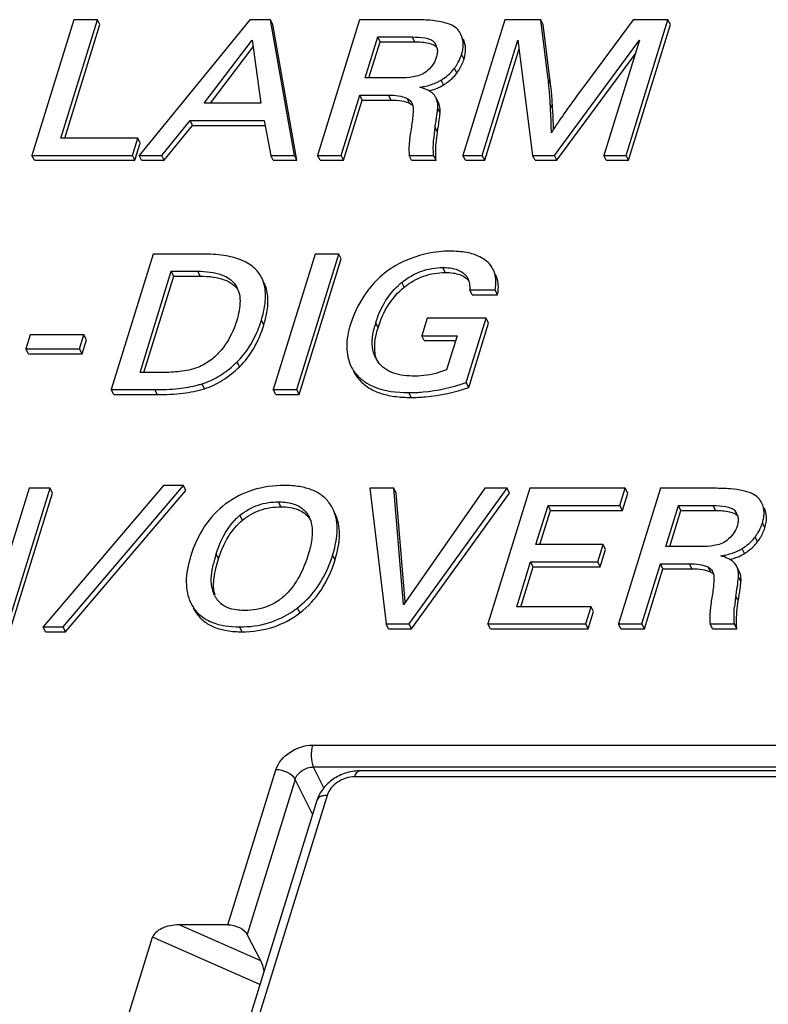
# Model space of a CAD drawing. Header units: millimetres. Extents: x 0 to 594, y 0 to 420.
# Tile 58 of 120: x 380.05 to 385.75, y 186.53 to 194.04. Entities that reach past the tile are written whole.
import ezdxf

# ---------------------------------------------------------------- set-up
doc = ezdxf.new("R2010")
doc.units = ezdxf.units.MM
doc.header["$LTSCALE"] = 32.67
doc.layers.get('0').update_dxf_attribs({"linetype": 'CONTINUOUS'})

msp = doc.modelspace()

# ---------------------------------------------------------------- linework, layer by layer
at = {"color": 7, "linetype": 'CONTINUOUS'}
for p, q in [((380.45892, 194.03646), (380.13939, 193.00247)), ((380.35854, 193.13352), (380.63757, 194.03646)), ((380.63757, 194.03646), (380.45892, 194.03646)), ((380.65587, 193.99917), (380.63757, 194.03646)), ((381.79749, 194.03646), (380.95642, 193.00247)), ((381.95497, 194.03646), (381.79749, 194.03646)), ((382.13835, 193.00247), (381.95497, 194.03646)), ((381.97327, 193.99917), (381.95497, 194.03646)), ((382.63483, 194.03646), (382.3153, 193.00247)), ((383.04631, 194.03646), (382.63483, 194.03646)), ((383.74141, 194.03646), (383.42189, 193.00247)), ((384.01404, 194.03646), (383.74141, 194.03646)), ((384.07157, 193.58427), (384.01404, 194.03646)), ((384.03234, 193.99917), (384.01404, 194.03646)), ((384.71761, 194.03646), (384.34186, 193.52739)), ((384.66393, 193.00247), (384.98346, 194.03646)), ((384.98346, 194.03646), (384.71761, 194.03646)), ((385.00176, 193.99917), (384.98346, 194.03646)), ((380.38836, 193.13352), (380.65587, 193.99917)), ((382.15665, 192.96517), (381.97327, 193.99917)), ((384.08987, 193.54697), (384.03234, 193.99917)), ((384.68224, 192.96517), (385.00176, 193.99917)), ((381.45155, 193.39922), (381.81738, 193.88165)), ((381.81738, 193.88165), (381.88335, 193.39922)), ((382.67619, 193.59219), (382.77276, 193.90469)), ((382.70601, 193.59219), (382.79106, 193.8674)), ((382.79106, 193.8674), (382.77276, 193.90469)), ((382.77276, 193.90469), (383.03607, 193.90469)), ((382.79106, 193.8674), (383.05437, 193.8674)), ((383.5692, 193.00247), (383.84089, 193.88165)), ((383.84089, 193.88165), (383.95274, 193.00247)), ((384.11953, 193.00247), (384.76714, 193.88165)), ((384.76714, 193.88165), (384.49545, 193.00247)), ((381.49814, 193.39922), (381.8245, 193.8296)), ((383.58751, 192.96517), (383.84959, 193.81328)), ((384.13783, 192.96517), (384.73405, 193.77459)), ((382.9395, 193.59219), (382.67619, 193.59219)), ((382.49395, 193.00247), (382.63569, 193.46114)), ((382.51225, 192.96517), (382.65399, 193.42385)), ((382.65399, 193.42385), (382.63569, 193.46114)), ((382.63569, 193.46114), (382.85582, 193.46114)), ((382.65399, 193.42385), (382.87412, 193.42385)), ((383.23511, 193.40332), (383.21681, 193.44062)), ((381.88335, 193.39922), (381.45155, 193.39922)), ((381.12744, 193.00247), (381.34332, 193.26817)), ((381.36162, 193.23087), (381.34332, 193.26817)), ((381.34332, 193.26817), (381.9072, 193.26817)), ((381.9072, 193.26817), (381.95801, 193.00247)), ((381.14575, 192.96517), (381.36162, 193.23087)), ((381.36162, 193.23087), (381.91433, 193.23087)), ((380.94442, 193.13352), (380.35854, 193.13352)), ((380.90393, 193.00247), (380.94442, 193.13352)), ((380.96273, 193.09622), (380.94442, 193.13352)), ((380.92223, 192.96517), (380.96273, 193.09622)), ((380.1577, 192.96517), (380.13939, 193.00247)), ((380.13939, 193.00247), (380.90393, 193.00247)), ((380.1577, 192.96517), (380.92223, 192.96517)), ((380.92223, 192.96517), (380.90393, 193.00247)), ((380.97472, 192.96517), (380.95642, 193.00247)), ((380.95642, 193.00247), (381.12744, 193.00247)), ((380.97472, 192.96517), (381.14575, 192.96517)), ((381.14575, 192.96517), (381.12744, 193.00247)), ((381.97632, 192.96517), (381.95801, 193.00247)), ((381.95801, 193.00247), (382.13835, 193.00247)), ((381.97632, 192.96517), (382.15665, 192.96517)), ((382.15665, 192.96517), (382.13835, 193.00247)), ((382.33361, 192.96517), (382.3153, 193.00247)), ((382.3153, 193.00247), (382.49395, 193.00247)), ((382.33361, 192.96517), (382.51225, 192.96517)), ((382.51225, 192.96517), (382.49395, 193.00247)), ((383.03125, 192.96517), (383.01295, 193.00247)), ((383.01295, 193.00247), (383.19837, 193.00247)), ((383.03125, 192.96517), (383.21667, 192.96517)), ((383.21667, 192.96517), (383.19837, 193.00247)), ((383.44019, 192.96517), (383.42189, 193.00247)), ((383.42189, 193.00247), (383.5692, 193.00247)), ((383.44019, 192.96517), (383.58751, 192.96517)), ((383.58751, 192.96517), (383.5692, 193.00247)), ((383.97104, 192.96517), (383.95274, 193.00247)), ((383.95274, 193.00247), (384.11953, 193.00247)), ((383.97104, 192.96517), (384.13783, 192.96517)), ((384.13783, 192.96517), (384.11953, 193.00247)), ((384.51375, 192.96517), (384.49545, 193.00247)), ((384.49545, 193.00247), (384.66393, 193.00247)), ((384.51375, 192.96517), (384.68224, 192.96517)), ((384.68224, 192.96517), (384.66393, 193.00247)), ((381.0627, 192.25048), (380.74317, 191.21649)), ((381.43607, 192.25048), (381.0627, 192.25048)), ((382.29712, 192.25048), (381.9776, 191.21649)), ((382.15624, 191.21649), (382.47577, 192.25048)), ((382.17454, 191.17919), (382.49407, 192.21318)), ((382.47577, 192.25048), (382.29712, 192.25048)), ((382.49407, 192.21318), (382.47577, 192.25048)), ((380.96231, 191.34753), (381.20062, 192.11871)), ((380.99214, 191.34753), (381.21893, 192.08141)), ((381.21893, 192.08141), (381.20062, 192.11871)), ((381.20062, 192.11871), (381.40213, 192.11871)), ((381.21893, 192.08141), (381.42043, 192.08141)), ((383.49177, 191.94028), (383.47347, 191.97758)), ((383.47347, 191.97758), (383.66735, 191.97758)), ((383.49177, 191.94028), (383.68565, 191.94028)), ((383.68565, 191.94028), (383.66735, 191.97758)), ((383.14995, 191.76084), (383.10879, 191.62763)), ((383.59868, 191.76084), (383.14995, 191.76084)), ((383.44737, 191.27121), (383.59868, 191.76084)), ((383.61698, 191.72355), (383.59868, 191.76084)), ((383.46568, 191.23391), (383.61698, 191.72355)), ((380.12632, 191.63411), (380.09339, 191.52755)), ((380.53526, 191.63411), (380.12632, 191.63411)), ((380.50233, 191.52755), (380.53526, 191.63411)), ((380.55356, 191.59682), (380.53526, 191.63411)), ((383.12709, 191.59034), (383.10879, 191.62763)), ((383.10879, 191.62763), (383.37718, 191.62763)), ((383.37718, 191.62763), (383.29663, 191.36698)), ((380.52063, 191.49025), (380.55356, 191.59682)), ((383.12709, 191.59034), (383.36565, 191.59034)), ((380.11169, 191.49025), (380.09339, 191.52755)), ((380.09339, 191.52755), (380.50233, 191.52755)), ((380.11169, 191.49025), (380.52063, 191.49025)), ((380.52063, 191.49025), (380.50233, 191.52755)), ((381.13249, 191.34753), (380.96231, 191.34753)), ((383.46568, 191.23391), (383.44737, 191.27121)), ((380.76147, 191.17919), (380.74317, 191.21649)), ((380.74317, 191.21649), (381.07421, 191.21649)), ((380.76147, 191.17919), (381.09252, 191.17919)), ((381.9959, 191.17919), (381.9776, 191.21649)), ((381.9776, 191.21649), (382.15624, 191.21649)), ((381.9959, 191.17919), (382.17454, 191.17919)), ((382.17454, 191.17919), (382.15624, 191.21649)), ((381.13976, 190.48609), (380.22415, 189.40818)), ((380.3774, 189.40818), (381.293, 190.48609)), ((381.293, 190.48609), (381.13976, 190.48609)), ((381.3113, 190.4488), (381.293, 190.48609)), ((380.11709, 190.46449), (379.86543, 189.65012)), ((379.95843, 189.4305), (380.27796, 190.46449)), ((379.97673, 189.3932), (380.29626, 190.42719)), ((380.27796, 190.46449), (380.11709, 190.46449)), ((380.29626, 190.42719), (380.27796, 190.46449)), ((380.3957, 189.37088), (381.3113, 190.4488)), ((382.7121, 190.46449), (382.83622, 189.4305)), ((382.89582, 190.46449), (382.7121, 190.46449)), ((382.96944, 189.57667), (382.89582, 190.46449)), ((382.91412, 190.42719), (382.89582, 190.46449)), ((382.98303, 189.59619), (382.91412, 190.42719)), ((383.58754, 190.46449), (382.96944, 189.57667)), ((383.01148, 189.4305), (383.75772, 190.46449)), ((383.02978, 189.3932), (383.77602, 190.42719)), ((383.75772, 190.46449), (383.58754, 190.46449)), ((383.93213, 190.46449), (383.6126, 189.4305)), ((383.77602, 190.42719), (383.75772, 190.46449)), ((384.65856, 190.46449), (383.93213, 190.46449)), ((384.92611, 190.46449), (384.60658, 189.4305)), ((384.61784, 190.33272), (384.65856, 190.46449)), ((384.63615, 190.29543), (384.67687, 190.42719)), ((384.67687, 190.42719), (384.65856, 190.46449)), ((385.33758, 190.46449), (384.92611, 190.46449)), ((383.97816, 190.03534), (384.07006, 190.33272)), ((384.08836, 190.29543), (384.07006, 190.33272)), ((384.07006, 190.33272), (384.61784, 190.33272)), ((384.63615, 190.29543), (384.61784, 190.33272)), ((384.96746, 190.02022), (385.06403, 190.33272)), ((385.08233, 190.29543), (385.06403, 190.33272)), ((385.06403, 190.33272), (385.32734, 190.33272)), ((382.24416, 190.25712), (382.25047, 190.2462)), ((384.00799, 190.03534), (384.08836, 190.29543)), ((384.08836, 190.29543), (384.63615, 190.29543)), ((384.99729, 190.02022), (385.08233, 190.29543)), ((385.08233, 190.29543), (385.34564, 190.29543)), ((384.48954, 190.03534), (383.97816, 190.03534)), ((384.44882, 189.90357), (384.48954, 190.03534)), ((384.50784, 189.99805), (384.48954, 190.03534)), ((384.46712, 189.86628), (384.50784, 189.99805)), ((385.23077, 190.02022), (384.96746, 190.02022)), ((383.83174, 189.56155), (383.93744, 189.90357)), ((383.95574, 189.86628), (383.93744, 189.90357)), ((383.93744, 189.90357), (384.44882, 189.90357)), ((384.46712, 189.86628), (384.44882, 189.90357)), ((384.78522, 189.4305), (384.92696, 189.88917)), ((384.94527, 189.85188), (384.92696, 189.88917)), ((384.92696, 189.88917), (385.14709, 189.88917)), ((383.86157, 189.56155), (383.95574, 189.86628)), ((383.95574, 189.86628), (384.46712, 189.86628)), ((384.80353, 189.3932), (384.94527, 189.85188)), ((384.94527, 189.85188), (385.1654, 189.85188)), ((385.52639, 189.83135), (385.50809, 189.86864)), ((384.39901, 189.56155), (383.83174, 189.56155)), ((384.35851, 189.4305), (384.39901, 189.56155)), ((384.37681, 189.3932), (384.41731, 189.52425)), ((384.41731, 189.52425), (384.39901, 189.56155)), ((382.85452, 189.3932), (382.83622, 189.4305)), ((382.83622, 189.4305), (383.01148, 189.4305)), ((383.02978, 189.3932), (383.01148, 189.4305)), ((383.63091, 189.3932), (383.6126, 189.4305)), ((383.6126, 189.4305), (384.35851, 189.4305)), ((384.37681, 189.3932), (384.35851, 189.4305)), ((384.62488, 189.3932), (384.60658, 189.4305)), ((384.60658, 189.4305), (384.78522, 189.4305)), ((384.80353, 189.3932), (384.78522, 189.4305)), ((385.32253, 189.3932), (385.30423, 189.4305)), ((385.30423, 189.4305), (385.48964, 189.4305)), ((385.50795, 189.3932), (385.48964, 189.4305)), ((380.24246, 189.37088), (380.22415, 189.40818)), ((380.22415, 189.40818), (380.3774, 189.40818)), ((380.24246, 189.37088), (380.3957, 189.37088)), ((380.3957, 189.37088), (380.3774, 189.40818)), ((382.85452, 189.3932), (383.02978, 189.3932)), ((383.63091, 189.3932), (384.37681, 189.3932)), ((384.62488, 189.3932), (384.80353, 189.3932)), ((385.32253, 189.3932), (385.50795, 189.3932)), ((392.85684, 188.31062), (382.63307, 188.31062)), ((382.30905, 188.08505), (381.11809, 184.23108)), ((381.63225, 187.13722), (381.26, 187.13722)), ((380.53544, 185.35124), (381.0583, 187.04322)), ((381.88264, 186.86279), (381.77873, 187.06393))]:
    msp.add_line(p, q, dxfattribs=at)
at = {"color": 9, "linetype": 'CONTINUOUS'}
for p, q in [((383.05437, 193.8674), (383.03607, 193.90469)), ((383.42998, 193.73491), (383.41168, 193.7722)), ((383.37492, 193.62917), (383.35662, 193.66647)), ((383.27463, 193.53905), (383.25633, 193.57635)), ((384.08987, 193.54697), (384.07157, 193.58427)), ((382.87412, 193.42385), (382.85582, 193.46114)), ((383.01557, 193.39936), (382.99727, 193.43666)), ((383.24003, 193.39144), (383.22172, 193.42874)), ((383.24834, 193.3252), (383.23004, 193.3625)), ((384.10523, 193.35832), (384.08693, 193.39562)), ((383.22791, 193.17896), (383.2096, 193.21625)), ((383.28752, 192.10949), (383.26922, 192.14679)), ((381.42043, 192.08141), (381.40213, 192.11871)), ((382.97399, 191.99648), (382.95569, 192.03378)), ((381.9046, 191.70843), (381.8863, 191.74572)), ((382.77551, 191.68826), (382.75721, 191.72556)), ((381.72027, 191.39079), (381.70197, 191.42808)), ((382.62822, 191.29656), (382.60991, 191.33385)), ((381.45259, 191.22383), (381.43429, 191.26113)), ((381.09252, 191.17919), (381.07421, 191.21649)), ((383.02785, 191.15687), (383.00955, 191.19416)), ((382.03542, 190.32351), (382.01712, 190.3608)), ((385.34564, 190.29543), (385.32734, 190.33272)), ((381.742, 190.22143), (381.72369, 190.25873)), ((385.72126, 190.16294), (385.70296, 190.20023)), ((385.6662, 190.0572), (385.64789, 190.0945)), ((381.56061, 189.92676), (381.54231, 189.96406)), ((382.44778, 189.91812), (382.42948, 189.95542)), ((385.56591, 189.96708), (385.54761, 190.00438)), ((385.1654, 189.85188), (385.14709, 189.88917)), ((385.30684, 189.82739), (385.28854, 189.86469)), ((385.5313, 189.81947), (385.513, 189.85677)), ((385.53962, 189.75323), (385.52131, 189.79052)), ((381.52738, 189.67402), (381.50908, 189.71132)), ((385.51918, 189.60699), (385.50088, 189.64428)), ((381.38985, 189.51471), (381.37155, 189.55201)), ((382.18011, 189.51579), (382.16181, 189.55309)), ((381.73935, 189.37088), (381.72104, 189.40818)), ((382.2765, 188.50679), (393.2895, 188.50679)), ((381.63225, 187.13722), (381.99739, 188.31882)), ((382.36203, 188.18192), (382.28342, 188.33951)), ((393.29643, 188.33951), (382.28342, 188.33951)), ((382.14387, 188.24553), (381.77873, 187.06393)), ((382.27649, 187.97967), (382.14387, 188.24553)), ((392.82024, 188.26521), (382.59646, 188.26521)), ((382.3871, 188.12421), (381.19613, 184.27025)), ((381.88264, 186.86279), (381.26, 187.13722)), ((381.87576, 186.68292), (381.0583, 187.04322))]:
    msp.add_line(p, q, dxfattribs=at)
at = {"color": 7, "linetype": 'CONTINUOUS'}
for centre, radius, start, end in [((383.12004, 193.79769), 0.10727, 26.181235, 35.443757), ((383.12432, 193.79985), 0.10248, 14.599122, 26.151709), ((383.12736, 193.8601), 0.2976, 340.450329, 342.820638), ((383.09726, 193.8587), 0.32285, 313.27858, 320.924924), ((383.10457, 193.85241), 0.31321, 320.974763, 323.582818), ((383.00144, 193.92858), 0.44142, 323.573762, 325.473548), ((383.10218, 193.82539), 0.29289, 301.086745, 301.75664), ((383.05946, 193.45592), 1.02021, 6.384797, 7.227575), ((383.05027, 193.95646), 0.47581, 283.755407, 288.241548), ((383.10017, 193.37778), 0.13264, 52.189854, 55.550399), ((382.96169, 193.36753), 0.07876, 26.071227, 30.390325), ((383.12704, 193.39654), 0.10001, 18.784317, 26.152118), ((383.05532, 193.37219), 0.17574, 16.190724, 18.769175), ((383.05998, 193.37355), 0.1709, 13.58501, 16.189983), ((382.75077, 193.4054), 0.48119, 353.857374, 354.884514), ((383.07651, 193.37608), 0.15413, 354.943531, 0.269804), ((383.14535, 193.35924), 0.10001, 18.784317, 26.152118), ((378.72243, 193.0614), 5.3749, 3.277939, 3.565032), ((378.88861, 193.07078), 5.20846, 2.706875, 3.279459), ((379.00547, 193.03894), 5.10975, 2.141354, 3.583518), ((376.42094, 194.28958), 6.87299, 351.015574, 351.403165), ((379.36913, 193.09135), 4.7275, 1.017324, 2.732897), ((384.31545, 193.03671), 1.12026, 172.272093, 175.041763), ((384.48871, 193.0139), 1.29501, 171.010318, 172.302701), ((385.479, 192.32709), 1.62247, 147.369886, 148.481346), ((379.2948, 193.05024), 4.8202, 1.803636, 2.135696), ((381.5314, 191.90909), 0.19041, 19.648007, 26.06077), ((383.30735, 191.60285), 0.55621, 130.265579, 132.73385), ((383.3033, 191.60759), 0.54998, 129.202046, 130.263178), ((381.02518, 192.00765), 0.89999, 336.721992, 341.232877), ((380.93237, 192.04037), 0.9984, 341.16831, 342.835155), ((383.44427, 191.51278), 0.71926, 162.792246, 165.33222), ((382.95051, 191.55416), 0.21652, 206.1146, 209.618239), ((381.11304, 192.02775), 0.84049, 311.613053, 313.683068), ((381.08852, 192.05362), 0.87614, 313.674416, 314.441289), ((382.83694, 191.52818), 0.29878, 206.166869, 215.132487), ((382.94727, 191.55235), 0.21281, 209.623248, 211.719596), ((382.94418, 191.55041), 0.20917, 211.713866, 216.545625), ((382.84765, 191.53578), 0.31192, 215.141441, 220.342767), ((382.85104, 191.53853), 0.31628, 220.326438, 225.506852), ((382.85543, 191.54311), 0.32263, 225.520031, 230.64723), ((381.21892, 191.9436), 0.71565, 285.135868, 287.514275), ((382.8646, 191.5544), 0.33716, 230.659119, 235.652748), ((382.17432, 190.18291), 0.28534, 26.134179, 34.780997), ((382.00916, 189.91523), 0.44664, 129.727776, 131.06926), ((385.41131, 190.22572), 0.10727, 26.181239, 35.443942), ((385.4156, 190.22788), 0.10248, 14.598997, 26.151709), ((382.0248, 189.8978), 0.47006, 131.111686, 137.278579), ((382.0625, 190.15434), 0.20875, 19.68888, 26.042611), ((385.41861, 190.28814), 0.29762, 340.450356, 342.820642), ((385.29275, 190.35659), 0.44138, 323.573609, 325.473448), ((385.38853, 190.28673), 0.32286, 313.278556, 320.924832), ((385.39584, 190.28045), 0.31322, 320.974656, 323.582665), ((382.82111, 189.56831), 1.33864, 162.804603, 164.125487), ((381.45016, 190.25794), 1.02498, 341.208465, 342.833229), ((385.39346, 190.25341), 0.29288, 301.086729, 301.75664), ((382.53661, 189.64848), 1.04306, 164.086388, 166.732099), ((381.51661, 190.23481), 0.95462, 336.872723, 341.238126), ((385.34154, 190.3845), 0.47582, 283.755394, 288.241539), ((385.39145, 189.80581), 0.13264, 52.189649, 55.550239), ((385.25297, 189.79556), 0.07876, 26.071228, 30.3904), ((385.41832, 189.82457), 0.1, 18.784333, 26.152134), ((385.3466, 189.80022), 0.17575, 16.190736, 18.769175), ((385.35125, 189.80158), 0.1709, 13.585028, 16.189994), ((385.36779, 189.80411), 0.15413, 354.943532, 0.269815), ((385.43662, 189.78727), 0.1, 18.784333, 26.152134), ((385.04204, 189.83343), 0.48119, 353.857378, 354.884513), ((381.8063, 189.77264), 0.30348, 191.657695, 195.740268), ((381.82431, 189.73529), 0.30318, 191.658965, 195.745506), ((378.7117, 190.71768), 6.87351, 351.015677, 351.403239), ((381.6193, 189.72436), 0.3018, 206.142706, 213.988294), ((381.72262, 189.7431), 0.21455, 206.133651, 209.440612), ((381.71491, 189.73878), 0.20571, 209.448548, 211.899034), ((381.70589, 189.73304), 0.19502, 211.867698, 218.978003), ((381.70354, 189.73161), 0.1923, 219.088287, 233.048198), ((386.60676, 189.46474), 1.1203, 172.272172, 175.041754), ((386.78001, 189.44193), 1.29504, 171.010422, 172.302777), ((381.63782, 189.68719), 0.30205, 206.146668, 214.822033), ((381.6205, 189.72521), 0.30327, 213.993511, 214.826527), ((381.61428, 189.72079), 0.29564, 214.812067, 220.355676), ((381.60977, 189.71706), 0.28979, 220.372222, 225.950673), ((381.61521, 189.7233), 0.29806, 226.031505, 236.801569), ((381.72596, 190.11772), 0.71328, 304.581816, 307.094819), ((381.71855, 190.12764), 0.72567, 307.089647, 307.6501)]:
    msp.add_arc(centre, radius, start, end, dxfattribs=at)
at = {"color": 9, "linetype": 'CONTINUOUS'}
msp.add_arc((382.34673, 188.07341), 0.03943, 159.509604, 162.827252, dxfattribs=at)
at = {"color": 7, "linetype": 'CONTINUOUS'}
for centre, major_axis, ratio, start_param, end_param in [((381.23095, 187.04322), (0.17471, 0.02154), 0.5237139, 1.3396454, 2.9104418), ((381.85359, 186.76879), (-0.02011, 0.13593), 0.4049704, -1.5110776, -0.8687636)]:
    msp.add_ellipse(centre, major_axis=major_axis, ratio=ratio, start_param=start_param, end_param=end_param, dxfattribs=at)
for points, knots in [([(383.38215, 193.96158), (383.36998, 193.97562), (383.33226, 194), (383.25892, 194.02146), (383.16094, 194.03429), (383.08729, 194.03646), (383.04631, 194.03646)], [0, 0, 0, 0, 0.1586643, 0.3713798, 0.6500105, 1, 1, 1, 1]), ([(383.03607, 193.90469), (383.06816, 193.90469), (383.11568, 193.90245), (383.17433, 193.88729), (383.1996, 193.87091), (383.20743, 193.8599)], [0, 0, 0, 0, 0.5297665, 0.7769391, 1, 1, 1, 1]), ([(383.05437, 193.8674), (383.09013, 193.8674), (383.14725, 193.86502), (383.20583, 193.84458), (383.22099, 193.82838)], [0, 0, 0, 0, 0.6171004, 1, 1, 1, 1]), ([(383.42273, 193.82372), (383.42374, 193.83276), (383.42566, 193.86689), (383.41809, 193.90177), (383.40703, 193.9243)], [0, 0, 0, 0, 0.2660002, 1, 1, 1, 1]), ([(383.42998, 193.73491), (383.43813, 193.76127), (383.4478, 193.81314), (383.43594, 193.86538), (383.42533, 193.887)], [0, 0, 0, 0, 0.5339252, 1, 1, 1, 1]), ([(383.22691, 193.79246), (383.22678, 193.78882), (383.22562, 193.77392), (383.22226, 193.75924), (383.21892, 193.74844)], [0, 0, 0, 0, 0.2435369, 1, 1, 1, 1]), ([(383.41168, 193.7722), (383.41304, 193.7766), (383.41789, 193.7935), (383.42129, 193.81083), (383.42273, 193.82372)], [0, 0, 0, 0, 0.2619821, 1, 1, 1, 1]), ([(383.21892, 193.74844), (383.21255, 193.72783), (383.19171, 193.68662), (383.15949, 193.6539), (383.14103, 193.63903)], [0, 0, 0, 0, 0.4765617, 1, 1, 1, 1]), ([(383.36511, 193.67839), (383.36967, 193.68502), (383.38646, 193.71096), (383.40015, 193.73898), (383.4078, 193.76052)], [0, 0, 0, 0, 0.2602164, 1, 1, 1, 1]), ([(383.37492, 193.62917), (383.38115, 193.63762), (383.40368, 193.67046), (383.42132, 193.70687), (383.42998, 193.73491)], [0, 0, 0, 0, 0.2633904, 1, 1, 1, 1]), ([(383.14103, 193.63903), (383.1133, 193.6167), (383.04279, 193.59568), (382.97366, 193.59219), (382.9395, 193.59219)], [0, 0, 0, 0, 0.5103044, 1, 1, 1, 1]), ([(383.21478, 193.55475), (383.2182, 193.55624), (383.23139, 193.56221), (383.24421, 193.56902), (383.25341, 193.57457)], [0, 0, 0, 0, 0.2577007, 1, 1, 1, 1]), ([(383.25633, 193.57635), (383.26211, 193.57993), (383.28399, 193.59414), (383.30456, 193.61042), (383.31859, 193.62366)], [0, 0, 0, 0, 0.2605715, 1, 1, 1, 1]), ([(383.27463, 193.53905), (383.28481, 193.54536), (383.32223, 193.57051), (383.35526, 193.60252), (383.37492, 193.62917)], [0, 0, 0, 0, 0.2654918, 1, 1, 1, 1]), ([(384.08017, 193.49466), (384.07963, 193.50161), (384.07764, 193.52653), (384.07536, 193.55144), (384.07335, 193.56937)], [0, 0, 0, 0, 0.2786834, 1, 1, 1, 1]), ([(383.09464, 193.52163), (383.10578, 193.52333), (383.14671, 193.53071), (383.18697, 193.54265), (383.21478, 193.55475)], [0, 0, 0, 0, 0.2708867, 1, 1, 1, 1]), ([(383.16342, 193.4945), (383.15871, 193.49717), (383.13671, 193.50841), (383.11318, 193.51638), (383.09464, 193.52163)], [0, 0, 0, 0, 0.2194455, 1, 1, 1, 1]), ([(383.21681, 193.44062), (383.21485, 193.44461), (383.20568, 193.46058), (383.19248, 193.47402), (383.18148, 193.48257)], [0, 0, 0, 0, 0.2419658, 1, 1, 1, 1]), ([(383.19921, 193.50456), (383.20617, 193.50687), (383.23222, 193.51622), (383.25733, 193.52834), (383.27463, 193.53905)], [0, 0, 0, 0, 0.264928, 1, 1, 1, 1]), ([(384.08693, 193.39562), (384.08637, 193.40459), (384.08428, 193.43761), (384.08202, 193.47062), (384.08017, 193.49466)], [0, 0, 0, 0, 0.2715782, 1, 1, 1, 1]), ([(384.10523, 193.35832), (384.10403, 193.37767), (384.09988, 193.44062), (384.09539, 193.50362), (384.08987, 193.54697)], [0, 0, 0, 0, 0.3072742, 1, 1, 1, 1]), ([(384.34186, 193.52739), (384.29571, 193.46482), (384.21767, 193.35748), (384.14222, 193.24825), (384.1126, 193.20195)], [0, 0, 0, 0, 0.5858568, 1, 1, 1, 1]), ([(382.85582, 193.46114), (382.88073, 193.46114), (382.92883, 193.45849), (382.97633, 193.44665), (382.99727, 193.43666)], [0, 0, 0, 0, 0.517795, 1, 1, 1, 1]), ([(382.87412, 193.42385), (382.90125, 193.42385), (382.94944, 193.42101), (382.99662, 193.40841), (383.01557, 193.39936)], [0, 0, 0, 0, 0.5636546, 1, 1, 1, 1]), ([(382.99727, 193.43666), (383.00074, 193.43501), (383.01354, 193.4278), (383.02415, 193.41671), (383.02963, 193.40737)], [0, 0, 0, 0, 0.2619454, 1, 1, 1, 1]), ([(383.04233, 193.33722), (383.04152, 193.32487), (383.03758, 193.275), (383.03098, 193.22535), (383.02466, 193.18825)], [0, 0, 0, 0, 0.2475899, 1, 1, 1, 1]), ([(383.21671, 193.2622), (383.21818, 193.27197), (383.22268, 193.30249), (383.22697, 193.33306), (383.22919, 193.35391)], [0, 0, 0, 0, 0.3201902, 1, 1, 1, 1]), ([(383.24834, 193.3252), (383.24884, 193.33089), (383.24959, 193.35326), (383.24538, 193.37569), (383.24003, 193.39144)], [0, 0, 0, 0, 0.2556941, 1, 1, 1, 1]), ([(383.22791, 193.17896), (383.23276, 193.20969), (383.24009, 193.25836), (383.24674, 193.30716), (383.24834, 193.3252)], [0, 0, 0, 0, 0.6321459, 1, 1, 1, 1]), ([(383.02466, 193.18825), (383.01869, 193.1532), (383.01032, 193.09155), (383.00959, 193.0289), (383.01295, 193.00247)], [0, 0, 0, 0, 0.5715821, 1, 1, 1, 1]), ([(383.19837, 193.00247), (383.19743, 193.01321), (383.19486, 193.05688), (383.19656, 193.10072), (383.19938, 193.13354)], [0, 0, 0, 0, 0.2466324, 1, 1, 1, 1]), ([(383.21667, 192.96517), (383.2153, 192.98079), (383.21206, 193.05225), (383.2192, 193.12386), (383.22791, 193.17896)], [0, 0, 0, 0, 0.2194078, 1, 1, 1, 1]), ([(381.88913, 192.06844), (381.87433, 192.0986), (381.829, 192.15609), (381.72584, 192.21314), (381.59133, 192.24504), (381.49111, 192.25048), (381.43607, 192.25048)], [0, 0, 0, 0, 0.1967096, 0.4146896, 0.6777933, 1, 1, 1, 1]), ([(383.32318, 192.27208), (383.26649, 192.27208), (383.15129, 192.25987), (383.04124, 192.22404), (382.98782, 192.20095)], [0, 0, 0, 0, 0.493472, 1, 1, 1, 1]), ([(383.60185, 192.19575), (383.58614, 192.20881), (383.53876, 192.2387), (383.44358, 192.26688), (383.36575, 192.27208), (383.32318, 192.27208)], [0, 0, 0, 0, 0.2083966, 0.5655675, 1, 1, 1, 1]), ([(382.98782, 192.20095), (382.93467, 192.17797), (382.83416, 192.12121), (382.75138, 192.04041), (382.71641, 191.9963)], [0, 0, 0, 0, 0.507072, 1, 1, 1, 1]), ([(382.95569, 192.03378), (383.00013, 192.07003), (383.09972, 192.1285), (383.21374, 192.14679), (383.26922, 192.14679)], [0, 0, 0, 0, 0.5082877, 1, 1, 1, 1]), ([(383.26922, 192.14679), (383.27636, 192.14679), (383.30417, 192.14624), (383.33204, 192.14317), (383.35221, 192.13857)], [0, 0, 0, 0, 0.2564267, 1, 1, 1, 1]), ([(383.35221, 192.13857), (383.37502, 192.13337), (383.4181, 192.11792), (383.44936, 192.08296), (383.45866, 192.06401)], [0, 0, 0, 0, 0.5256454, 1, 1, 1, 1]), ([(383.65264, 192.13211), (383.64968, 192.13814), (383.63635, 192.16196), (383.61765, 192.18262), (383.60185, 192.19575)], [0, 0, 0, 0, 0.2461846, 1, 1, 1, 1]), ([(383.67283, 192.04997), (383.67247, 192.0574), (383.6699, 192.08559), (383.66183, 192.11338), (383.65264, 192.13211)], [0, 0, 0, 0, 0.2628247, 1, 1, 1, 1]), ([(381.40213, 192.11871), (381.43364, 192.11871), (381.49504, 192.11559), (381.58224, 192.09679), (381.65698, 192.05819), (381.69128, 192.01555), (381.70246, 191.99275)], [0, 0, 0, 0, 0.2763505, 0.5374679, 0.7773358, 1, 1, 1, 1]), ([(381.42043, 192.08141), (381.45419, 192.08141), (381.51628, 192.07805), (381.6005, 192.05887), (381.66707, 192.02513), (381.69916, 191.99133), (381.71079, 191.97317)], [0, 0, 0, 0, 0.3143767, 0.5768825, 0.7991637, 1, 1, 1, 1]), ([(381.91585, 191.97364), (381.91489, 191.9822), (381.91001, 192.01475), (381.89984, 192.04662), (381.88913, 192.06844)], [0, 0, 0, 0, 0.2617038, 1, 1, 1, 1]), ([(382.97399, 191.99648), (383.01788, 192.03228), (383.11727, 192.09092), (383.23133, 192.10949), (383.28752, 192.10949)], [0, 0, 0, 0, 0.5019553, 1, 1, 1, 1]), ([(383.28752, 192.10949), (383.30786, 192.10949), (383.3455, 192.10741), (383.39688, 192.0957), (383.43817, 192.07526), (383.45881, 192.055), (383.46667, 192.04401)], [0, 0, 0, 0, 0.3088389, 0.5701575, 0.7949434, 1, 1, 1, 1]), ([(383.68565, 191.94028), (383.69074, 191.96788), (383.69507, 192.02086), (383.68167, 192.07295), (383.67094, 192.09482)], [0, 0, 0, 0, 0.5353537, 1, 1, 1, 1]), ([(381.9046, 191.70843), (381.91431, 191.73983), (381.93268, 191.8122), (381.94174, 191.92275), (381.92297, 191.99948), (381.90743, 192.03114)], [0, 0, 0, 0, 0.2993857, 0.6788187, 1, 1, 1, 1]), ([(382.71641, 191.9963), (382.69905, 191.97439), (382.63611, 191.88799), (382.58837, 191.79017), (382.56506, 191.71476)], [0, 0, 0, 0, 0.2615505, 1, 1, 1, 1]), ([(382.75721, 191.72556), (382.77309, 191.77696), (382.81645, 191.88159), (382.88694, 191.9717), (382.92991, 192.01139)], [0, 0, 0, 0, 0.4790701, 1, 1, 1, 1]), ([(382.77551, 191.68826), (382.79437, 191.74929), (382.84442, 191.86416), (382.92772, 191.95875), (382.97399, 191.99648)], [0, 0, 0, 0, 0.5168482, 1, 1, 1, 1]), ([(383.66735, 191.97758), (383.66851, 191.98389), (383.67233, 192.00781), (383.67369, 192.03218), (383.67283, 192.04997)], [0, 0, 0, 0, 0.2649507, 1, 1, 1, 1]), ([(381.7192, 191.94213), (381.72227, 191.92645), (381.72822, 191.85958), (381.71373, 191.79276), (381.69874, 191.74428)], [0, 0, 0, 0, 0.2395482, 1, 1, 1, 1]), ([(381.8863, 191.74572), (381.89275, 191.76661), (381.9129, 191.84064), (381.92199, 191.91896), (381.91585, 191.97364)], [0, 0, 0, 0, 0.2843662, 1, 1, 1, 1]), ([(381.69874, 191.74428), (381.69267, 191.72464), (381.66432, 191.64354), (381.62094, 191.56707), (381.57901, 191.51688)], [0, 0, 0, 0, 0.2392023, 1, 1, 1, 1]), ([(381.72027, 191.39079), (381.76232, 191.43202), (381.83792, 191.53177), (381.88556, 191.64682), (381.9046, 191.70843)], [0, 0, 0, 0, 0.4773707, 1, 1, 1, 1]), ([(382.56506, 191.71476), (382.54762, 191.6583), (382.52547, 191.55062), (382.5472, 191.44039), (382.56878, 191.39642)], [0, 0, 0, 0, 0.5467857, 1, 1, 1, 1]), ([(382.75977, 191.45987), (382.75527, 191.47587), (382.7422, 191.55222), (382.7577, 191.63062), (382.77551, 191.68826)], [0, 0, 0, 0, 0.2159834, 1, 1, 1, 1]), ([(381.70197, 191.42808), (381.71749, 191.4433), (381.77852, 191.50982), (381.82485, 191.58914), (381.85191, 191.65198)], [0, 0, 0, 0, 0.2410586, 1, 1, 1, 1]), ([(382.75609, 191.45886), (382.74338, 191.48477), (382.72832, 191.54349), (382.73149, 191.6031), (382.73579, 191.63307)], [0, 0, 0, 0, 0.4880344, 1, 1, 1, 1]), ([(381.57901, 191.51688), (381.55569, 191.48897), (381.50235, 191.43651), (381.43684, 191.39942), (381.40167, 191.3857)], [0, 0, 0, 0, 0.4906596, 1, 1, 1, 1]), ([(381.40167, 191.3857), (381.35845, 191.36883), (381.26793, 191.35121), (381.17706, 191.34753), (381.13249, 191.34753)], [0, 0, 0, 0, 0.510034, 1, 1, 1, 1]), ([(381.43429, 191.26113), (381.4768, 191.27456), (381.56146, 191.31265), (381.63579, 191.36791), (381.67121, 191.39936)], [0, 0, 0, 0, 0.4848534, 1, 1, 1, 1]), ([(381.45259, 191.22383), (381.50118, 191.23918), (381.59819, 191.28486), (381.68104, 191.35231), (381.72027, 191.39079)], [0, 0, 0, 0, 0.4811094, 1, 1, 1, 1]), ([(383.05673, 191.31945), (383.02832, 191.31945), (382.97292, 191.32245), (382.89404, 191.33971), (382.82553, 191.3729), (382.79004, 191.40712), (382.77614, 191.42586)], [0, 0, 0, 0, 0.2742763, 0.533823, 0.7747829, 1, 1, 1, 1]), ([(383.29663, 191.36698), (383.27702, 191.35938), (383.19971, 191.33278), (383.11747, 191.31945), (383.05673, 191.31945)], [0, 0, 0, 0, 0.2571842, 1, 1, 1, 1]), ([(381.07421, 191.21649), (381.13456, 191.21649), (381.24607, 191.22094), (381.35649, 191.23943), (381.40578, 191.25278)], [0, 0, 0, 0, 0.5416621, 1, 1, 1, 1]), ([(382.62822, 191.29656), (382.64823, 191.27297), (382.69746, 191.23011), (382.79063, 191.18645), (382.903, 191.16141), (382.98435, 191.15687), (383.02785, 191.15687)], [0, 0, 0, 0, 0.2127494, 0.441646, 0.7008036, 1, 1, 1, 1]), ([(382.67437, 191.27602), (382.69504, 191.26188), (382.79823, 191.20689), (382.91852, 191.19416), (383.00955, 191.19416)], [0, 0, 0, 0, 0.2157741, 1, 1, 1, 1]), ([(383.00955, 191.19416), (383.04568, 191.19416), (383.19425, 191.20065), (383.34124, 191.23405), (383.44737, 191.27121)], [0, 0, 0, 0, 0.2431966, 1, 1, 1, 1]), ([(383.02785, 191.15687), (383.06399, 191.15687), (383.21255, 191.16336), (383.35954, 191.19676), (383.46568, 191.23391)], [0, 0, 0, 0, 0.2431966, 1, 1, 1, 1]), ([(381.09252, 191.17919), (381.15876, 191.17919), (381.28017, 191.18445), (381.40012, 191.20725), (381.45259, 191.22383)], [0, 0, 0, 0, 0.5462291, 1, 1, 1, 1]), ([(382.06261, 190.48609), (381.9807, 190.48609), (381.82027, 190.46551), (381.67556, 190.39146), (381.61411, 190.34514)], [0, 0, 0, 0, 0.5156315, 1, 1, 1, 1]), ([(382.40868, 190.34568), (382.39259, 190.36884), (382.35212, 190.41154), (382.27152, 190.45608), (382.17282, 190.48153), (382.10103, 190.48609), (382.06261, 190.48609)], [0, 0, 0, 0, 0.2180628, 0.4465188, 0.7029186, 1, 1, 1, 1]), ([(385.67342, 190.38961), (385.66125, 190.40365), (385.62353, 190.42803), (385.5502, 190.44949), (385.45222, 190.46232), (385.37856, 190.46449), (385.33758, 190.46449)], [0, 0, 0, 0, 0.1586642, 0.3713798, 0.6500106, 1, 1, 1, 1]), ([(381.61411, 190.34514), (381.55195, 190.29828), (381.43904, 190.17673), (381.37262, 190.02593), (381.34772, 189.94534)], [0, 0, 0, 0, 0.4799191, 1, 1, 1, 1]), ([(381.72369, 190.25873), (381.76485, 190.29293), (381.85907, 190.34611), (381.96541, 190.3608), (382.01712, 190.3608)], [0, 0, 0, 0, 0.5085576, 1, 1, 1, 1]), ([(382.01712, 190.3608), (382.02417, 190.3608), (382.05172, 190.36026), (382.07929, 190.35737), (382.0994, 190.35332)], [0, 0, 0, 0, 0.2557525, 1, 1, 1, 1]), ([(382.0994, 190.35332), (382.12998, 190.34716), (382.18778, 190.32685), (382.23015, 190.28158), (382.24416, 190.25712)], [0, 0, 0, 0, 0.5253504, 1, 1, 1, 1]), ([(385.32734, 190.33272), (385.35944, 190.33272), (385.40695, 190.33048), (385.46561, 190.31531), (385.49088, 190.29894), (385.49871, 190.28793)], [0, 0, 0, 0, 0.5297664, 0.776939, 1, 1, 1, 1]), ([(385.714, 190.25175), (385.71501, 190.26078), (385.71693, 190.29492), (385.70936, 190.3298), (385.69831, 190.35233)], [0, 0, 0, 0, 0.2660001, 1, 1, 1, 1]), ([(381.742, 190.22143), (381.78161, 190.25435), (381.8752, 190.30812), (381.9817, 190.32351), (382.03542, 190.32351)], [0, 0, 0, 0, 0.4894326, 1, 1, 1, 1]), ([(382.03542, 190.32351), (382.05921, 190.32351), (382.10377, 190.32065), (382.1652, 190.30482), (382.21573, 190.27721), (382.24144, 190.25078), (382.25179, 190.23641)], [0, 0, 0, 0, 0.2948349, 0.5508965, 0.780391, 1, 1, 1, 1]), ([(382.45751, 190.2243), (382.45619, 190.23181), (382.45015, 190.26074), (382.44016, 190.2889), (382.43049, 190.3086)], [0, 0, 0, 0, 0.2577146, 1, 1, 1, 1]), ([(382.44778, 189.91812), (382.46749, 189.98191), (382.4933, 190.10061), (382.47217, 190.22366), (382.44879, 190.2713)], [0, 0, 0, 0, 0.5571396, 1, 1, 1, 1]), ([(385.34564, 190.29543), (385.3814, 190.29543), (385.43853, 190.29305), (385.49711, 190.27261), (385.51227, 190.25641)], [0, 0, 0, 0, 0.6171007, 1, 1, 1, 1]), ([(385.72126, 190.16294), (385.7294, 190.1893), (385.73907, 190.24117), (385.72722, 190.29341), (385.71661, 190.31503)], [0, 0, 0, 0, 0.5339252, 1, 1, 1, 1]), ([(381.54231, 189.96406), (381.54908, 189.98597), (381.58059, 190.07671), (381.62972, 190.1629), (381.67947, 190.2167)], [0, 0, 0, 0, 0.2383404, 1, 1, 1, 1]), ([(381.56061, 189.92676), (381.57889, 189.98591), (381.62405, 190.09478), (381.69996, 190.1865), (381.742, 190.22143)], [0, 0, 0, 0, 0.5311046, 1, 1, 1, 1]), ([(382.26881, 190.18851), (382.27575, 190.15192), (382.27408, 190.07365), (382.25581, 189.99893), (382.24414, 189.96118)], [0, 0, 0, 0, 0.4852074, 1, 1, 1, 1]), ([(382.42948, 189.95542), (382.43712, 189.98016), (382.46047, 190.06738), (382.46872, 190.16064), (382.45751, 190.2243)], [0, 0, 0, 0, 0.2860135, 1, 1, 1, 1]), ([(385.51819, 190.22049), (385.51806, 190.21685), (385.5169, 190.20195), (385.51353, 190.18727), (385.51019, 190.17647)], [0, 0, 0, 0, 0.2435369, 1, 1, 1, 1]), ([(385.65639, 190.10642), (385.66094, 190.11304), (385.67773, 190.13898), (385.69143, 190.167), (385.69908, 190.18855)], [0, 0, 0, 0, 0.2602166, 1, 1, 1, 1]), ([(385.70296, 190.20023), (385.70431, 190.20463), (385.70916, 190.22153), (385.71256, 190.23886), (385.714, 190.25175)], [0, 0, 0, 0, 0.2619821, 1, 1, 1, 1]), ([(385.51019, 190.17647), (385.50382, 190.15586), (385.48299, 190.11465), (385.45076, 190.08193), (385.4323, 190.06706)], [0, 0, 0, 0, 0.4765616, 1, 1, 1, 1]), ([(385.6662, 190.0572), (385.67243, 190.06565), (385.69496, 190.09849), (385.71259, 190.1349), (385.72126, 190.16294)], [0, 0, 0, 0, 0.2633907, 1, 1, 1, 1]), ([(385.4323, 190.06706), (385.40458, 190.04473), (385.33406, 190.02371), (385.26493, 190.02022), (385.23077, 190.02022)], [0, 0, 0, 0, 0.5103045, 1, 1, 1, 1]), ([(385.54761, 190.00438), (385.55339, 190.00796), (385.57526, 190.02217), (385.59583, 190.03845), (385.60987, 190.05168)], [0, 0, 0, 0, 0.260572, 1, 1, 1, 1]), ([(385.56591, 189.96708), (385.57609, 189.97338), (385.61351, 189.99854), (385.64653, 190.03055), (385.6662, 190.0572)], [0, 0, 0, 0, 0.2654922, 1, 1, 1, 1]), ([(382.24414, 189.96118), (382.22851, 189.91057), (382.18923, 189.80763), (382.11167, 189.68813), (382.02226, 189.6086), (381.91414, 189.54883), (381.82029, 189.53347), (381.75976, 189.53347)], [0, 0, 0, 0, 0.2280084, 0.4725833, 0.6040965, 0.7394492, 1, 1, 1, 1]), ([(385.38592, 189.94966), (385.39706, 189.95136), (385.43799, 189.95874), (385.47824, 189.97068), (385.50606, 189.98278)], [0, 0, 0, 0, 0.2708862, 1, 1, 1, 1]), ([(385.49048, 189.93259), (385.49745, 189.9349), (385.5235, 189.94425), (385.54861, 189.95637), (385.56591, 189.96708)], [0, 0, 0, 0, 0.2649284, 1, 1, 1, 1]), ([(385.50606, 189.98278), (385.50948, 189.98427), (385.52267, 189.99024), (385.53548, 189.99705), (385.54468, 190.00259)], [0, 0, 0, 0, 0.257701, 1, 1, 1, 1]), ([(381.34772, 189.94534), (381.3281, 189.88185), (381.30254, 189.76265), (381.32473, 189.63957), (381.34837, 189.59139)], [0, 0, 0, 0, 0.5532134, 1, 1, 1, 1]), ([(381.50908, 189.71132), (381.50321, 189.73964), (381.50357, 189.80002), (381.51445, 189.8583), (381.52139, 189.88787)], [0, 0, 0, 0, 0.4878003, 1, 1, 1, 1]), ([(381.52738, 189.67402), (381.52011, 189.7091), (381.5244, 189.79651), (381.54593, 189.87925), (381.56061, 189.92676)], [0, 0, 0, 0, 0.4187569, 1, 1, 1, 1]), ([(382.18011, 189.51579), (382.24245, 189.56388), (382.35536, 189.68628), (382.42288, 189.83755), (382.44778, 189.91812)], [0, 0, 0, 0, 0.4828243, 1, 1, 1, 1]), ([(385.14709, 189.88917), (385.17201, 189.88917), (385.22011, 189.88652), (385.2676, 189.87468), (385.28854, 189.86469)], [0, 0, 0, 0, 0.517795, 1, 1, 1, 1]), ([(385.4547, 189.92253), (385.44999, 189.9252), (385.42799, 189.93644), (385.40445, 189.94441), (385.38592, 189.94966)], [0, 0, 0, 0, 0.2194459, 1, 1, 1, 1]), ([(385.50809, 189.86864), (385.50613, 189.87264), (385.49695, 189.88861), (385.48376, 189.90205), (385.47276, 189.9106)], [0, 0, 0, 0, 0.2419661, 1, 1, 1, 1]), ([(382.16181, 189.55309), (382.21197, 189.59179), (382.3042, 189.68511), (382.36852, 189.79912), (382.39451, 189.85986)], [0, 0, 0, 0, 0.4895189, 1, 1, 1, 1]), ([(385.1654, 189.85188), (385.19252, 189.85188), (385.24072, 189.84904), (385.28789, 189.83644), (385.30684, 189.82739)], [0, 0, 0, 0, 0.5636546, 1, 1, 1, 1]), ([(385.28854, 189.86469), (385.29201, 189.86303), (385.30481, 189.85583), (385.31542, 189.84474), (385.32091, 189.8354)], [0, 0, 0, 0, 0.2619454, 1, 1, 1, 1]), ([(385.53962, 189.75323), (385.54012, 189.75892), (385.54086, 189.78129), (385.53665, 189.80372), (385.5313, 189.81947)], [0, 0, 0, 0, 0.2556935, 1, 1, 1, 1]), ([(385.33361, 189.76525), (385.3328, 189.75289), (385.32885, 189.70303), (385.32225, 189.65338), (385.31593, 189.61627)], [0, 0, 0, 0, 0.2475899, 1, 1, 1, 1]), ([(385.50798, 189.69023), (385.50946, 189.7), (385.51395, 189.73052), (385.51824, 189.76108), (385.52047, 189.78194)], [0, 0, 0, 0, 0.3201901, 1, 1, 1, 1]), ([(385.51918, 189.60699), (385.52404, 189.63772), (385.53136, 189.68639), (385.53802, 189.73519), (385.53962, 189.75323)], [0, 0, 0, 0, 0.6321456, 1, 1, 1, 1]), ([(385.31593, 189.61627), (385.30996, 189.58123), (385.30159, 189.51958), (385.30086, 189.45693), (385.30423, 189.4305)], [0, 0, 0, 0, 0.571582, 1, 1, 1, 1]), ([(385.50795, 189.3932), (385.50658, 189.40882), (385.50333, 189.48028), (385.51048, 189.55189), (385.51918, 189.60699)], [0, 0, 0, 0, 0.2194077, 1, 1, 1, 1]), ([(381.38985, 189.51471), (381.40637, 189.49097), (381.44754, 189.44728), (381.52921, 189.4016), (381.62867, 189.37556), (381.70083, 189.37088), (381.73935, 189.37088)], [0, 0, 0, 0, 0.2209144, 0.4503486, 0.7057987, 1, 1, 1, 1]), ([(381.75976, 189.53347), (381.74368, 189.53347), (381.6845, 189.5358), (381.62274, 189.55175), (381.58794, 189.57794)], [0, 0, 0, 0, 0.2696978, 1, 1, 1, 1]), ([(381.72104, 189.40818), (381.7946, 189.40818), (381.94007, 189.42656), (382.0726, 189.49034), (382.13081, 189.53046)], [0, 0, 0, 0, 0.5099244, 1, 1, 1, 1]), ([(381.73935, 189.37088), (381.81913, 189.37088), (381.97765, 189.39271), (382.11906, 189.46869), (382.18011, 189.51579)], [0, 0, 0, 0, 0.5085142, 1, 1, 1, 1]), ([(385.48964, 189.4305), (385.4887, 189.44124), (385.48614, 189.48491), (385.48784, 189.52875), (385.49066, 189.56157)], [0, 0, 0, 0, 0.2466325, 1, 1, 1, 1]), ([(381.45202, 189.47389), (381.4692, 189.46262), (381.55231, 189.41936), (381.64849, 189.40818), (381.72104, 189.40818)], [0, 0, 0, 0, 0.2207255, 1, 1, 1, 1]), ([(382.63307, 188.31062), (382.598, 188.31062), (382.52695, 188.29876), (382.43079, 188.2515), (382.35278, 188.17959), (382.31906, 188.11742), (382.30905, 188.08505)], [0, 0, 0, 0, 0.2511205, 0.5062763, 0.7573626, 1, 1, 1, 1]), ([(381.63025, 187.13722), (381.66073, 187.13722), (381.71733, 187.12397), (381.7666, 187.0874), (381.77873, 187.06393)], [0, 0, 0, 0, 0.5356214, 1, 1, 1, 1])]:
    msp.add_open_spline(points, degree=3, knots=knots, dxfattribs=at)
for points in [[(383.40703, 193.9243), (383.40045, 193.93771), (383.39193, 193.95029), (383.38215, 193.96158)], [(383.22349, 193.82568), (383.22628, 193.81491), (383.22732, 193.80358), (383.22691, 193.79246)], [(383.1752, 193.48716), (383.17139, 193.48978), (383.16745, 193.49222), (383.16342, 193.4945)], [(383.23064, 193.37681), (383.23058, 193.38919), (383.229, 193.40165), (383.22609, 193.41369)], [(383.01557, 193.39936), (383.02442, 193.39514), (383.03271, 193.38921), (383.03927, 193.38192)], [(383.03244, 193.40214), (383.03557, 193.39575), (383.03788, 193.38891), (383.03949, 193.38197)], [(383.03949, 193.38197), (383.04149, 193.37337), (383.04245, 193.3645), (383.04271, 193.35568)], [(383.04271, 193.35568), (383.04289, 193.34953), (383.04273, 193.34336), (383.04233, 193.33722)], [(383.45866, 192.06401), (383.46183, 192.05755), (383.46446, 192.05081), (383.46656, 192.04393)], [(383.46656, 192.04393), (383.47077, 192.03016), (383.47292, 192.0157), (383.47359, 192.00133)], [(383.47359, 192.00133), (383.47395, 191.99342), (383.47388, 191.98548), (383.47347, 191.97758)], [(381.71073, 191.97312), (381.71434, 191.96304), (381.71714, 191.95264), (381.7192, 191.94213)], [(382.73579, 191.63307), (382.73878, 191.65389), (382.74314, 191.67455), (382.74845, 191.6949)], [(382.58708, 191.35912), (382.59808, 191.33671), (382.61207, 191.31559), (382.62822, 191.29656)], [(385.69831, 190.35233), (385.69172, 190.36574), (385.68321, 190.37832), (385.67342, 190.38961)], [(382.25905, 190.22467), (382.26326, 190.21292), (382.26648, 190.20078), (382.26881, 190.18851)], [(385.51476, 190.25371), (385.51756, 190.24293), (385.51859, 190.23161), (385.51819, 190.22049)], [(385.46648, 189.91519), (385.46266, 189.91781), (385.45872, 189.92024), (385.4547, 189.92253)], [(385.30684, 189.82739), (385.3157, 189.82317), (385.32398, 189.81723), (385.33055, 189.80995)], [(385.32372, 189.83017), (385.32685, 189.82377), (385.32915, 189.81694), (385.33077, 189.81)], [(385.33077, 189.81), (385.33276, 189.8014), (385.33373, 189.79253), (385.33399, 189.78371)], [(385.52191, 189.80483), (385.52185, 189.81722), (385.52028, 189.82968), (385.51737, 189.84172)], [(385.33399, 189.78371), (385.33417, 189.77756), (385.33401, 189.77139), (385.33361, 189.76525)], [(381.53001, 189.6486), (381.52345, 189.66194), (381.51825, 189.676), (381.5142, 189.69031)]]:
    msp.add_open_spline(points, degree=3, dxfattribs=at)
at = {"color": 9, "linetype": 'CONTINUOUS'}
for points, knots in [([(381.99739, 188.31882), (382.01411, 188.37292), (382.09823, 188.4682), (382.21589, 188.50679), (382.2765, 188.50679)], [0, 0, 0, 0, 0.483016, 1, 1, 1, 1]), ([(382.2765, 188.50679), (382.26786, 188.47882), (382.26332, 188.42167), (382.27176, 188.36414), (382.28342, 188.33951)], [0, 0, 0, 0, 0.5179458, 1, 1, 1, 1]), ([(382.14387, 188.24553), (382.1319, 188.26869), (382.08338, 188.30482), (382.02757, 188.31882), (381.99739, 188.31882)], [0, 0, 0, 0, 0.4635063, 1, 1, 1, 1]), ([(382.14387, 188.24553), (382.15198, 188.27276), (382.1938, 188.321), (382.2531, 188.33987), (382.28342, 188.33951)], [0, 0, 0, 0, 0.4836789, 1, 1, 1, 1]), ([(382.59646, 188.26521), (382.59847, 188.27173), (382.60285, 188.28345), (382.61146, 188.29811), (382.62136, 188.30795), (382.62945, 188.31061), (382.63307, 188.31062)], [0, 0, 0, 0, 0.3324861, 0.6071563, 0.8236101, 1, 1, 1, 1]), ([(382.59646, 188.26521), (382.57392, 188.26521), (382.52768, 188.25719), (382.44781, 188.21888), (382.39964, 188.1648), (382.3871, 188.12421)], [0, 0, 0, 0, 0.2548968, 0.5196303, 1, 1, 1, 1]), ([(382.3871, 188.12421), (382.37798, 188.12421), (382.36076, 188.1228), (382.33751, 188.11577), (382.31954, 188.10409), (382.31193, 188.09294), (382.30979, 188.08721)], [0, 0, 0, 0, 0.3022123, 0.5685131, 0.7974467, 1, 1, 1, 1])]:
    msp.add_open_spline(points, degree=3, knots=knots, dxfattribs=at)

doc.saveas('drawing.dxf')
